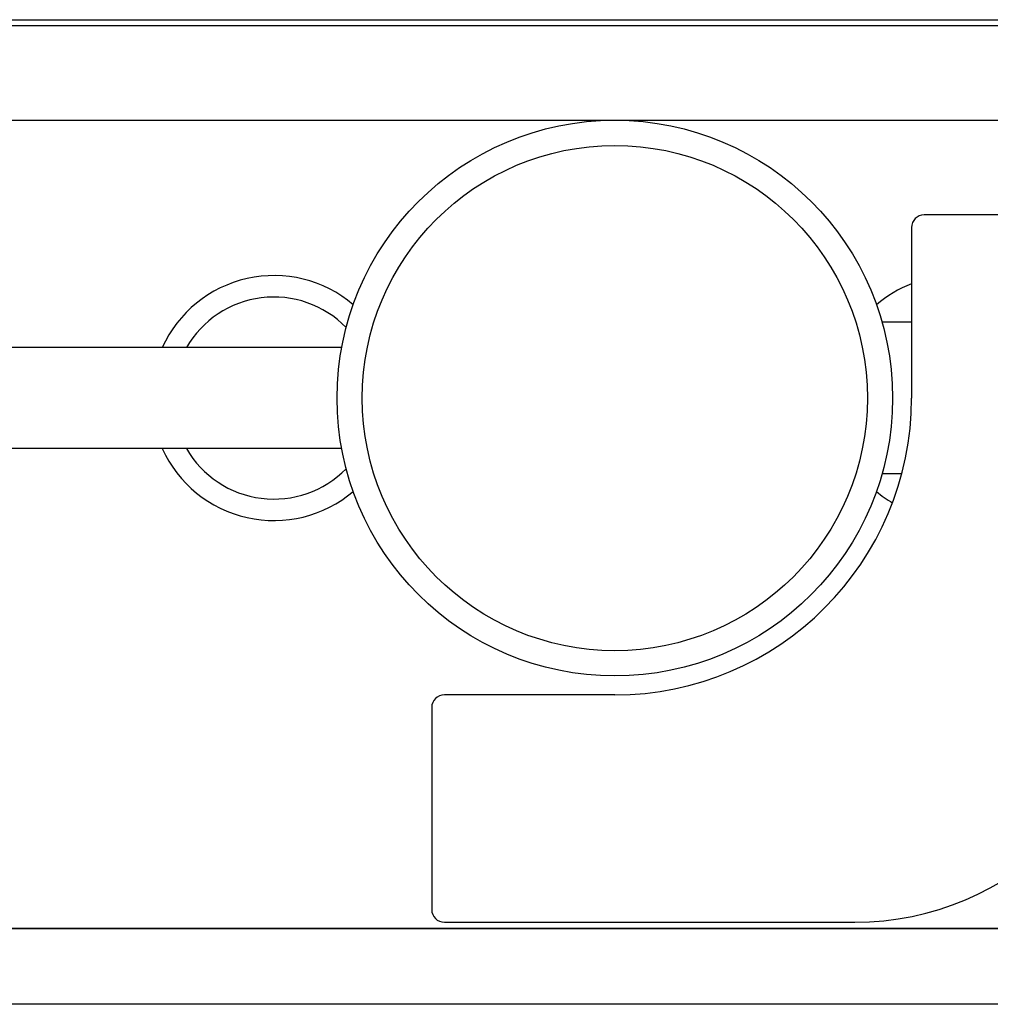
# Model space of a CAD drawing. Extents: x 1107 to 4046, y 937 to 3355.
# Tile 179 of 256: x 2163 to 2202, y 1689 to 1728. Entities that reach past the tile are written whole.
import ezdxf

# ---------------------------------------------------------------- set-up
doc = ezdxf.new("R2010")
doc.units = 0
doc.layers.add('KF_VIDA_L___C_REAR', color=7, linetype='CONTINUOUS')

# ---------------------------------------------------------------- blocks, each defined once
blk = doc.blocks.new('KF_VIDA_L___C_REAR')
at = {"layer": 'KF_VIDA_L___C_REAR'}
for p, q in [((-62, 38.979002), (62, 38.979002)), ((-62, 38.747206), (62, 38.747206)), ((-62, 35), (62, 35)), ((20.25, 31.25), (12.25, 31.25)), ((11.75, 30.75), (11.75, 24)), ((11.75, 27), (10.583005, 27)), ((-10.816654, 26), (-43.25, 26)), ((-10.816654, 22), (-43.25, 22)), ((11.360568, 21), (10.583005, 21)), ((0, 12.25), (-6.75, 12.25)), ((-7.25, 11.75), (-7.25, 3.75)), ((-6.75, 3.25), (9.5, 3.25)), ((-61.5, 3), (61.5, 3)), ((61.5, 3), (-61.5, 3)), ((61.5, 0), (-61.5, 0))]:
    blk.add_line(p, q, dxfattribs=at)
for radius in [11, 10]:
    blk.add_circle((0, 24), radius, dxfattribs=at)
for centre, radius, start, end in [((12.25, 30.75), 0.5, 90, 180), ((-13.5, 24), 4.85, 49.6567419, 155.646127), ((13.5, 24), 4.85, 111.1508549, 130.3432581), ((-13.5, 24), 4, 44.3340313, 150), ((0, 24), 11.75, 270, 0), ((-13.5, 24), 4.85, 204.353873, 310.3432581), ((-13.5, 24), 4, 210, 315.6659687), ((13.5, 24), 4.85, 229.6567419, 238.8642445), ((9.5, 14.5), 11.25, 270, 0), ((-6.75, 11.75), 0.5, 90, 180), ((-6.75, 3.75), 0.5, 180, 270)]:
    blk.add_arc(centre, radius, start, end, dxfattribs=at)

msp = doc.modelspace()

# ---------------------------------------------------------------- block references
at = {"layer": 'KF_VIDA_L___C_REAR'}
msp.add_blockref('KF_VIDA_L___C_REAR', (2186.979, 1689.213), dxfattribs=at)

doc.saveas('drawing.dxf')
